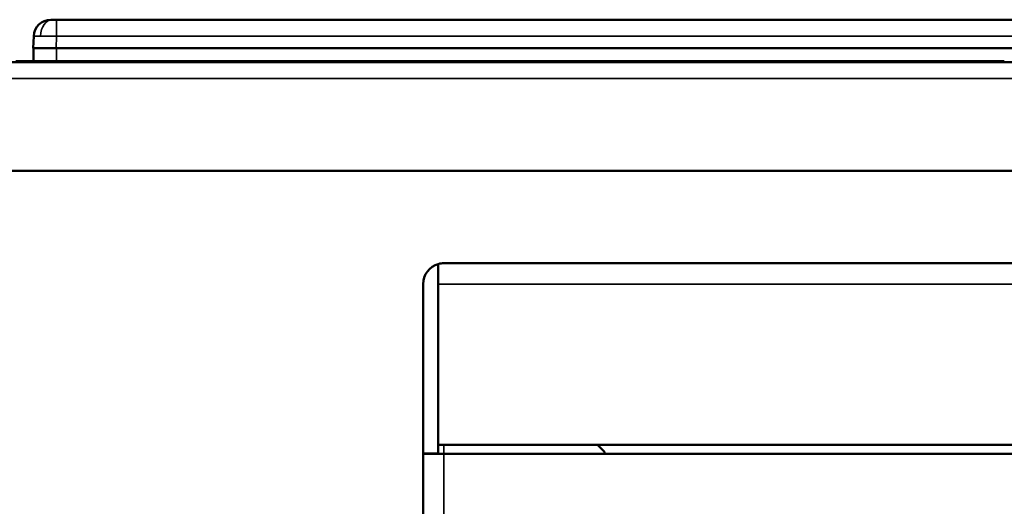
# Model space of a CAD drawing. Header units: inches. Extents: x 0 to 136, y 2 to 86.
# Tile 5 of 74: x 31.95 to 38.74, y 16.46 to 19.82. Entities that reach past the tile are written whole.
import ezdxf

# ---------------------------------------------------------------- set-up
doc = ezdxf.new("R2010")
doc.units = ezdxf.units.IN
doc.header["$LTSCALE"] = 4
doc.header["$MEASUREMENT"] = 0
doc.layers.add('Visible (ANSI)', color=7, linetype='Continuous', lineweight=50)
doc.layers.add('Visible Narrow (ANSI)', color=7, linetype='Continuous', lineweight=35)

msp = doc.modelspace()

# ---------------------------------------------------------------- linework, layer by layer
at = {"layer": 'Visible (ANSI)'}
for p, q in [((32.162, 19.8164), (32.1735, 19.8164)), ((32.2013, 19.8164), (32.1735, 19.8164)), ((32.2013, 19.8164), (39.7705, 19.8164)), ((32.041, 19.6196), (32.0439, 19.7024)), ((32.041, 19.6196), (32.1984, 19.6196)), ((32.043, 19.5301), (32.043, 19.6196)), ((39.7455, 19.6196), (32.1984, 19.6196)), ((18.6592, 19.5251), (42.8154, 19.5251)), ((31.9214, 19.5301), (32.0354, 19.5301)), ((32.0354, 19.5301), (32.303, 19.5301)), ((32.0354, 19.5251), (32.0354, 19.5301)), ((32.303, 19.5301), (32.5499, 19.5301)), ((32.5499, 19.5251), (32.5499, 19.5301)), ((32.5499, 19.5301), (32.5523, 19.5301)), ((32.5523, 19.5301), (32.5529, 19.5301)), ((32.5523, 19.5251), (32.5523, 19.5301)), ((32.5529, 19.5301), (32.6681, 19.5301)), ((32.5529, 19.5251), (32.5529, 19.5301)), ((32.6681, 19.5301), (32.7632, 19.5301)), ((32.6681, 19.5251), (32.6681, 19.5301)), ((32.7632, 19.5301), (32.7791, 19.5301)), ((32.7632, 19.5251), (32.7632, 19.5301)), ((32.7791, 19.5301), (32.8701, 19.5301)), ((32.8701, 19.5301), (32.9398, 19.5301)), ((32.9398, 19.5301), (32.9729, 19.5301)), ((32.9398, 19.5251), (32.9398, 19.5301)), ((32.9729, 19.5301), (32.9971, 19.5301)), ((32.9729, 19.5251), (32.9729, 19.5301)), ((32.9971, 19.5301), (33.1891, 19.5301)), ((32.9971, 19.5251), (32.9971, 19.5301)), ((33.1891, 19.5301), (33.3958, 19.5301)), ((33.3958, 19.5301), (33.4147, 19.5301)), ((33.3958, 19.5251), (33.3958, 19.5301)), ((33.4147, 19.5301), (33.514, 19.5301)), ((33.4147, 19.5251), (33.4147, 19.5301)), ((33.514, 19.5251), (33.514, 19.5301)), ((33.514, 19.5301), (33.5783, 19.5301)), ((33.5783, 19.5301), (33.6486, 19.5301)), ((33.5783, 19.5251), (33.5783, 19.5301)), ((33.6486, 19.5301), (33.7804, 19.5301)), ((33.6486, 19.5251), (33.6486, 19.5301)), ((33.7804, 19.5301), (33.8524, 19.5301)), ((33.8524, 19.5251), (33.8524, 19.5301)), ((33.8524, 19.5301), (33.8967, 19.5301)), ((33.8967, 19.5301), (34.1596, 19.5301)), ((33.8967, 19.5251), (33.8967, 19.5301)), ((34.1596, 19.5301), (34.4225, 19.5301)), ((34.4225, 19.5301), (34.5329, 19.5301)), ((34.4225, 19.5251), (34.4225, 19.5301)), ((34.5329, 19.5301), (34.628, 19.5301)), ((34.5329, 19.5251), (34.5329, 19.5301)), ((34.628, 19.5301), (34.644, 19.5301)), ((34.628, 19.5251), (34.628, 19.5301)), ((34.644, 19.5301), (34.7349, 19.5301)), ((34.7349, 19.5301), (34.8046, 19.5301)), ((34.8046, 19.5301), (34.8377, 19.5301)), ((34.8046, 19.5251), (34.8046, 19.5301)), ((34.8377, 19.5301), (35.1721, 19.5301)), ((34.8377, 19.5251), (34.8377, 19.5301)), ((35.1721, 19.5301), (35.5028, 19.5301)), ((35.1721, 19.5251), (35.1721, 19.5301)), ((35.5028, 19.5301), (35.7893, 19.5301)), ((35.7893, 19.5251), (35.7893, 19.5301)), ((35.7893, 19.5301), (35.8632, 19.5301)), ((35.8632, 19.5301), (35.9028, 19.5301)), ((35.8632, 19.5251), (35.8632, 19.5301)), ((35.9028, 19.5251), (35.9028, 19.5301)), ((35.9028, 19.5301), (35.9134, 19.5301)), ((35.9134, 19.5301), (35.9748, 19.5301)), ((35.9134, 19.5251), (35.9134, 19.5301)), ((35.9748, 19.5301), (36.1113, 19.5301)), ((36.1113, 19.5301), (36.1644, 19.5301)), ((36.1644, 19.5301), (36.3777, 19.5301)), ((36.3777, 19.5301), (36.4208, 19.5301)), ((36.3777, 19.5251), (36.3777, 19.5301)), ((36.4208, 19.5301), (36.6612, 19.5301)), ((36.4208, 19.5251), (36.4208, 19.5301)), ((36.6612, 19.5301), (36.888, 19.5301)), ((36.888, 19.5251), (36.888, 19.5301)), ((36.888, 19.5301), (36.9477, 19.5301)), ((36.9477, 19.5301), (37.018, 19.5301)), ((36.9477, 19.5251), (36.9477, 19.5301)), ((37.018, 19.5301), (37.1497, 19.5301)), ((37.018, 19.5251), (37.018, 19.5301)), ((37.1497, 19.5301), (37.2218, 19.5301)), ((37.2218, 19.5301), (37.2696, 19.5301)), ((37.2218, 19.5251), (37.2218, 19.5301)), ((37.2696, 19.5301), (37.5372, 19.5301)), ((37.2696, 19.5251), (37.2696, 19.5301)), ((37.5372, 19.5301), (37.7841, 19.5301)), ((37.7841, 19.5251), (37.7841, 19.5301)), ((37.7841, 19.5301), (37.7865, 19.5301)), ((37.7865, 19.5301), (37.7871, 19.5301)), ((37.7865, 19.5251), (37.7865, 19.5301)), ((37.7871, 19.5251), (37.7871, 19.5301)), ((37.7871, 19.5301), (37.9035, 19.5301)), ((37.9035, 19.5301), (37.9986, 19.5301)), ((37.9035, 19.5251), (37.9035, 19.5301)), ((37.9986, 19.5301), (38.1374, 19.5301)), ((37.9986, 19.5251), (37.9986, 19.5301)), ((38.1374, 19.5301), (38.2372, 19.5301)), ((38.2372, 19.5301), (38.3323, 19.5301)), ((38.2372, 19.5251), (38.2372, 19.5301)), ((38.3323, 19.5301), (38.4699, 19.5301)), ((38.3323, 19.5251), (38.3323, 19.5301)), ((38.4699, 19.5301), (38.5698, 19.5301)), ((38.5698, 19.5301), (38.6649, 19.5301)), ((38.5698, 19.5251), (38.5698, 19.5301)), ((38.6649, 19.5251), (38.6649, 19.5301)), ((38.6649, 19.5301), (38.7373, 19.5301)), ((18.6199, 18.7751), (42.8547, 18.7751)), ((34.8338, 18.1336), (34.8338, 17.9957)), ((34.8339, 17.9957), (34.8339, 18.1336)), ((34.8732, 18.1391), (40.77, 18.1391)), ((34.7298, 17.9957), (34.7298, 16.8272)), ((34.8338, 17.9957), (34.8338, 16.8272)), ((34.8338, 17.9957), (34.8339, 17.9957)), ((34.8339, 17.9957), (34.8339, 16.8891)), ((34.8339, 16.8891), (39.72, 16.8891)), ((35.9308, 16.8891), (35.9798, 16.8401)), ((35.9798, 16.8401), (35.9798, 16.8271)), ((34.7298, 16.8272), (34.7298, 16.8271)), ((34.8338, 16.8272), (34.7298, 16.8272)), ((34.7298, 12.4511), (34.7298, 16.8271)), ((34.8732, 16.8271), (34.7298, 16.8271)), ((34.8338, 16.8272), (34.8338, 16.8271)), ((39.7298, 16.8271), (34.8732, 16.8271))]:
    msp.add_line(p, q, dxfattribs=at)
for centre, radius, start, end in [((32.162, 19.6983), 0.1181, 90, 178), ((34.8732, 17.9957), 0.1434, 105.94747, 180), ((34.8732, 17.9957), 0.1434, 90, 105.94747), ((34.8732, 17.9957), 0.0394, 176.37707, 180)]:
    msp.add_arc(centre, radius, start, end, dxfattribs=at)
msp.add_ellipse((34.8732, 17.9957), major_axis=(0, 0.1434), ratio=0.998002, start_param=0, end_param=0.278336, dxfattribs=at)
at = {"layer": 'Visible Narrow (ANSI)'}
for p, q in [((32.2013, 19.8164), (32.2013, 19.7024)), ((32.1984, 19.6196), (32.2013, 19.7024)), ((32.2013, 19.7024), (39.7705, 19.7024)), ((32.2004, 19.6196), (32.2004, 19.5301)), ((32.303, 19.5251), (32.303, 19.5301)), ((32.7791, 19.5251), (32.7791, 19.5301)), ((32.8701, 19.5251), (32.8701, 19.5301)), ((33.1891, 19.5251), (33.1891, 19.5301)), ((33.7804, 19.5251), (33.7804, 19.5301)), ((34.1596, 19.5251), (34.1596, 19.5301)), ((34.644, 19.5251), (34.644, 19.5301)), ((34.7349, 19.5251), (34.7349, 19.5301)), ((35.5028, 19.5251), (35.5028, 19.5301)), ((35.9748, 19.5251), (35.9748, 19.5301)), ((36.1113, 19.5251), (36.1113, 19.5301)), ((36.1644, 19.5251), (36.1644, 19.5301)), ((36.6612, 19.5251), (36.6612, 19.5301)), ((37.1497, 19.5251), (37.1497, 19.5301)), ((37.5372, 19.5251), (37.5372, 19.5301)), ((38.1374, 19.5251), (38.1374, 19.5301)), ((38.4699, 19.5251), (38.4699, 19.5301)), ((42.8547, 19.4117), (18.6199, 19.4117)), ((40.72, 17.9957), (34.8339, 17.9957)), ((34.8732, 16.8271), (34.8732, 16.8891)), ((34.8732, 16.8271), (34.8732, 12.4511))]:
    msp.add_line(p, q, dxfattribs=at)
msp.add_ellipse((32.1735, 19.6983), major_axis=(0, 0.1181), ratio=0.707107, start_param=0, end_param=1.521451, dxfattribs=at)
for points, knots in [([(32.0439, 19.7024), (32.0439, 19.703), (32.0481, 19.7034), (32.0559, 19.7037), (32.0638, 19.704), (32.0755, 19.7041), (32.0901, 19.7041)], [0, 0, 0, 0, 0.5, 0.5, 0.5, 1, 1, 1, 1]), ([(32.2013, 19.7024), (32.1807, 19.703), (32.1601, 19.7034), (32.1411, 19.7037), (32.1221, 19.704), (32.1046, 19.7041), (32.0901, 19.7041)], [-1, -1, -1, -1, -0.5, -0.5, -0.5, 0, 0, 0, 0])]:
    msp.add_open_spline(points, degree=3, knots=knots, dxfattribs=at)

doc.saveas('drawing.dxf')
